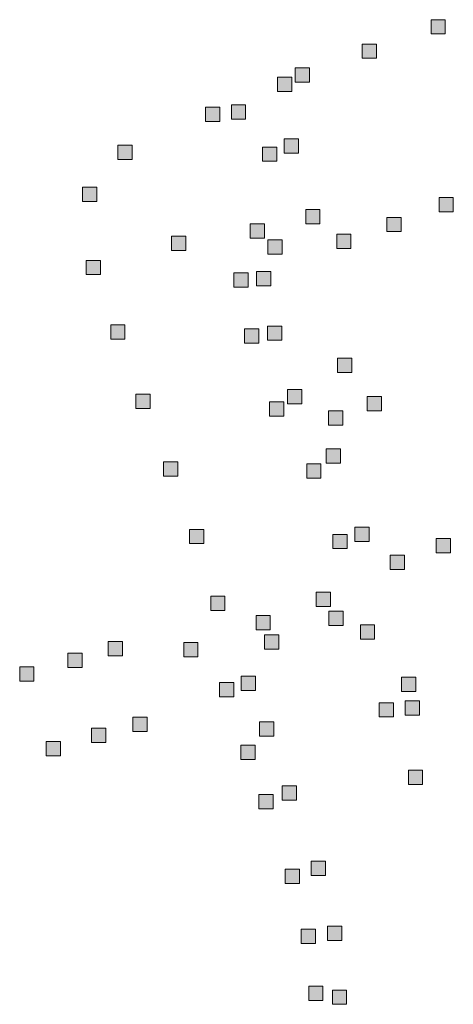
# Model space of a CAD drawing. Extents: x 97504 to 106860, y 464309 to 471560.
# Tile 46 of 53: x 105451 to 105572, y 470801 to 471077. Entities that reach past the tile are written whole.
import ezdxf

# ---------------------------------------------------------------- set-up
doc = ezdxf.new("R2010")
doc.units = 0
doc.layers.add('140 KOLKEN', color=44, linetype='Continuous', lineweight=20, true_color=0xc04000)

msp = doc.modelspace()

# ---------------------------------------------------------------- hatches: boundary and pattern name
at = {"layer": '140 KOLKEN', "true_color": 0xc04000}
for points in [[(105565.91, 471073.2), (105565.91, 471077.2), (105569.91, 471077.2), (105569.91, 471073.2)], [(105546.64, 471066.38), (105546.64, 471070.38), (105550.64, 471070.38), (105550.64, 471066.38)], [(105527.85, 471059.67), (105527.85, 471063.67), (105531.85, 471063.67), (105531.85, 471059.67)], [(105522.9, 471057.05), (105522.9, 471061.05), (105526.9, 471061.05), (105526.9, 471057.05)], [(105509.94, 471049.34), (105509.94, 471053.34), (105513.94, 471053.34), (105513.94, 471049.34)], [(105502.67, 471048.64), (105502.67, 471052.64), (105506.67, 471052.64), (105506.67, 471048.64)], [(105478.12, 471038.01), (105478.12, 471042.01), (105482.12, 471042.01), (105482.12, 471038.01)], [(105524.78, 471039.79), (105524.78, 471043.79), (105528.78, 471043.79), (105528.78, 471039.79)], [(105518.68, 471037.51), (105518.68, 471041.51), (105522.68, 471041.51), (105522.68, 471037.51)], [(105468.2, 471026.22), (105468.2, 471030.22), (105472.2, 471030.22), (105472.2, 471026.22)], [(105568.16, 471023.35), (105568.16, 471027.35), (105572.16, 471027.35), (105572.16, 471023.35)], [(105530.78, 471020.02), (105530.78, 471024.02), (105534.78, 471024.02), (105534.78, 471020.02)], [(105515.22, 471015.94), (105515.22, 471019.94), (105519.22, 471019.94), (105519.22, 471015.94)], [(105553.56, 471017.79), (105553.56, 471021.79), (105557.56, 471021.79), (105557.56, 471017.79)], [(105493.2, 471012.5), (105493.2, 471016.5), (105497.2, 471016.5), (105497.2, 471012.5)], [(105520.16, 471011.45), (105520.16, 471015.45), (105524.16, 471015.45), (105524.16, 471011.45)], [(105539.48, 471013.05), (105539.48, 471017.05), (105543.48, 471017.05), (105543.48, 471013.05)], [(105469.23, 471005.74), (105469.23, 471009.74), (105473.23, 471009.74), (105473.23, 471005.74)], [(105510.62, 471002.24), (105510.62, 471006.24), (105514.62, 471006.24), (105514.62, 471002.24)], [(105517.03, 471002.59), (105517.03, 471006.59), (105521.03, 471006.59), (105521.03, 471002.59)], [(105476.12, 470987.62), (105476.12, 470991.62), (105480.12, 470991.62), (105480.12, 470987.62)], [(105513.65, 470986.51), (105513.65, 470990.51), (105517.65, 470990.51), (105517.65, 470986.51)], [(105520.06, 470987.33), (105520.06, 470991.33), (105524.06, 470991.33), (105524.06, 470987.33)], [(105539.7, 470978.31), (105539.7, 470982.31), (105543.7, 470982.31), (105543.7, 470978.31)], [(105525.69, 470969.54), (105525.69, 470973.54), (105529.69, 470973.54), (105529.69, 470969.54)], [(105483.2, 470968.21), (105483.2, 470972.21), (105487.2, 470972.21), (105487.2, 470968.21)], [(105548.03, 470967.58), (105548.03, 470971.58), (105552.03, 470971.58), (105552.03, 470967.58)], [(105520.64, 470966.06), (105520.64, 470970.06), (105524.64, 470970.06), (105524.64, 470966.06)], [(105537.19, 470963.56), (105537.19, 470967.56), (105541.19, 470967.56), (105541.19, 470963.56)], [(105536.55, 470952.89), (105536.55, 470956.89), (105540.55, 470956.89), (105540.55, 470952.89)], [(105490.94, 470949.22), (105490.94, 470953.22), (105494.94, 470953.22), (105494.94, 470949.22)], [(105531.07, 470948.7), (105531.07, 470952.7), (105535.07, 470952.7), (105535.07, 470948.7)], [(105498.2, 470930.34), (105498.2, 470934.34), (105502.2, 470934.34), (105502.2, 470930.34)], [(105544.53, 470930.93), (105544.53, 470934.93), (105548.53, 470934.93), (105548.53, 470930.93)], [(105538.37, 470928.94), (105538.37, 470932.94), (105542.37, 470932.94), (105542.37, 470928.94)], [(105567.36, 470927.73), (105567.36, 470931.73), (105571.36, 470931.73), (105571.36, 470927.73)], [(105554.5, 470923.09), (105554.5, 470927.09), (105558.5, 470927.09), (105558.5, 470923.09)], [(105504.15, 470911.6), (105504.15, 470915.6), (105508.15, 470915.6), (105508.15, 470911.6)], [(105533.69, 470912.74), (105533.69, 470916.74), (105537.69, 470916.74), (105537.69, 470912.74)], [(105516.85, 470906.17), (105516.85, 470910.17), (105520.85, 470910.17), (105520.85, 470906.17)], [(105537.26, 470907.36), (105537.26, 470911.36), (105541.26, 470911.36), (105541.26, 470907.36)], [(105546.11, 470903.6), (105546.11, 470907.6), (105550.11, 470907.6), (105550.11, 470903.6)], [(105519.22, 470900.76), (105519.22, 470904.76), (105523.22, 470904.76), (105523.22, 470900.76)], [(105475.43, 470898.88), (105475.43, 470902.88), (105479.43, 470902.88), (105479.43, 470898.88)], [(105496.59, 470898.62), (105496.59, 470902.62), (105500.59, 470902.62), (105500.59, 470898.62)], [(105464.12, 470895.62), (105464.12, 470899.62), (105468.12, 470899.62), (105468.12, 470895.62)], [(105450.6, 470891.77), (105450.6, 470895.77), (105454.6, 470895.77), (105454.6, 470891.77)], [(105512.68, 470889.14), (105512.68, 470893.14), (105516.68, 470893.14), (105516.68, 470889.14)], [(105506.66, 470887.4), (105506.66, 470891.4), (105510.66, 470891.4), (105510.66, 470887.4)], [(105557.65, 470888.91), (105557.65, 470892.91), (105561.65, 470892.91), (105561.65, 470888.91)], [(105551.42, 470881.74), (105551.42, 470885.74), (105555.42, 470885.74), (105555.42, 470881.74)], [(105558.66, 470882.26), (105558.66, 470886.26), (105562.66, 470886.26), (105562.66, 470882.26)], [(105482.3, 470877.67), (105482.3, 470881.67), (105486.3, 470881.67), (105486.3, 470877.67)], [(105517.84, 470876.39), (105517.84, 470880.39), (105521.84, 470880.39), (105521.84, 470876.39)], [(105470.71, 470874.58), (105470.71, 470878.58), (105474.71, 470878.58), (105474.71, 470874.58)], [(105458, 470870.85), (105458, 470874.85), (105462, 470874.85), (105462, 470870.85)], [(105512.6, 470869.86), (105512.6, 470873.86), (105516.6, 470873.86), (105516.6, 470869.86)], [(105559.57, 470862.85), (105559.57, 470866.85), (105563.57, 470866.85), (105563.57, 470862.85)], [(105517.68, 470856.04), (105517.68, 470860.04), (105521.68, 470860.04), (105521.68, 470856.04)], [(105524.23, 470858.42), (105524.23, 470862.42), (105528.23, 470862.42), (105528.23, 470858.42)], [(105532.29, 470837.29), (105532.29, 470841.29), (105536.29, 470841.29), (105536.29, 470837.29)], [(105525.07, 470835.08), (105525.07, 470839.08), (105529.07, 470839.08), (105529.07, 470835.08)], [(105529.5, 470818.24), (105529.5, 470822.24), (105533.5, 470822.24), (105533.5, 470818.24)], [(105536.9, 470819.11), (105536.9, 470823.11), (105540.9, 470823.11), (105540.9, 470819.11)], [(105531.63, 470802.27), (105531.63, 470806.27), (105535.63, 470806.27), (105535.63, 470802.27)], [(105538.25, 470801.2), (105538.25, 470805.2), (105542.25, 470805.2), (105542.25, 470801.2)]]:
    msp.add_hatch(color=44, dxfattribs=at).paths.add_polyline_path(points)

# ---------------------------------------------------------------- linework, layer by layer
at = {"layer": '140 KOLKEN', "color": 11, "true_color": 0xff8080}
for points in [[(105565.91, 471073.2), (105565.91, 471077.2), (105569.91, 471077.2), (105569.91, 471073.2)], [(105546.64, 471066.38), (105546.64, 471070.38), (105550.64, 471070.38), (105550.64, 471066.38)], [(105527.85, 471059.67), (105527.85, 471063.67), (105531.85, 471063.67), (105531.85, 471059.67)], [(105522.9, 471057.05), (105522.9, 471061.05), (105526.9, 471061.05), (105526.9, 471057.05)], [(105509.94, 471049.34), (105509.94, 471053.34), (105513.94, 471053.34), (105513.94, 471049.34)], [(105502.67, 471048.64), (105502.67, 471052.64), (105506.67, 471052.64), (105506.67, 471048.64)], [(105478.12, 471038.01), (105478.12, 471042.01), (105482.12, 471042.01), (105482.12, 471038.01)], [(105524.78, 471039.79), (105524.78, 471043.79), (105528.78, 471043.79), (105528.78, 471039.79)], [(105518.68, 471037.51), (105518.68, 471041.51), (105522.68, 471041.51), (105522.68, 471037.51)], [(105468.2, 471026.22), (105468.2, 471030.22), (105472.2, 471030.22), (105472.2, 471026.22)], [(105568.16, 471023.35), (105568.16, 471027.35), (105572.16, 471027.35), (105572.16, 471023.35)], [(105530.78, 471020.02), (105530.78, 471024.02), (105534.78, 471024.02), (105534.78, 471020.02)], [(105515.22, 471015.94), (105515.22, 471019.94), (105519.22, 471019.94), (105519.22, 471015.94)], [(105553.56, 471017.79), (105553.56, 471021.79), (105557.56, 471021.79), (105557.56, 471017.79)], [(105493.2, 471012.5), (105493.2, 471016.5), (105497.2, 471016.5), (105497.2, 471012.5)], [(105520.16, 471011.45), (105520.16, 471015.45), (105524.16, 471015.45), (105524.16, 471011.45)], [(105539.48, 471013.05), (105539.48, 471017.05), (105543.48, 471017.05), (105543.48, 471013.05)], [(105469.23, 471005.74), (105469.23, 471009.74), (105473.23, 471009.74), (105473.23, 471005.74)], [(105510.62, 471002.24), (105510.62, 471006.24), (105514.62, 471006.24), (105514.62, 471002.24)], [(105517.03, 471002.59), (105517.03, 471006.59), (105521.03, 471006.59), (105521.03, 471002.59)], [(105476.12, 470987.62), (105476.12, 470991.62), (105480.12, 470991.62), (105480.12, 470987.62)], [(105513.65, 470986.51), (105513.65, 470990.51), (105517.65, 470990.51), (105517.65, 470986.51)], [(105520.06, 470987.33), (105520.06, 470991.33), (105524.06, 470991.33), (105524.06, 470987.33)], [(105539.7, 470978.31), (105539.7, 470982.31), (105543.7, 470982.31), (105543.7, 470978.31)], [(105525.69, 470969.54), (105525.69, 470973.54), (105529.69, 470973.54), (105529.69, 470969.54)], [(105483.2, 470968.21), (105483.2, 470972.21), (105487.2, 470972.21), (105487.2, 470968.21)], [(105548.03, 470967.58), (105548.03, 470971.58), (105552.03, 470971.58), (105552.03, 470967.58)], [(105520.64, 470966.06), (105520.64, 470970.06), (105524.64, 470970.06), (105524.64, 470966.06)], [(105537.19, 470963.56), (105537.19, 470967.56), (105541.19, 470967.56), (105541.19, 470963.56)], [(105536.55, 470952.89), (105536.55, 470956.89), (105540.55, 470956.89), (105540.55, 470952.89)], [(105490.94, 470949.22), (105490.94, 470953.22), (105494.94, 470953.22), (105494.94, 470949.22)], [(105531.07, 470948.7), (105531.07, 470952.7), (105535.07, 470952.7), (105535.07, 470948.7)], [(105498.2, 470930.34), (105498.2, 470934.34), (105502.2, 470934.34), (105502.2, 470930.34)], [(105544.53, 470930.93), (105544.53, 470934.93), (105548.53, 470934.93), (105548.53, 470930.93)], [(105538.37, 470928.94), (105538.37, 470932.94), (105542.37, 470932.94), (105542.37, 470928.94)], [(105567.36, 470927.73), (105567.36, 470931.73), (105571.36, 470931.73), (105571.36, 470927.73)], [(105554.5, 470923.09), (105554.5, 470927.09), (105558.5, 470927.09), (105558.5, 470923.09)], [(105504.15, 470911.6), (105504.15, 470915.6), (105508.15, 470915.6), (105508.15, 470911.6)], [(105533.69, 470912.74), (105533.69, 470916.74), (105537.69, 470916.74), (105537.69, 470912.74)], [(105516.85, 470906.17), (105516.85, 470910.17), (105520.85, 470910.17), (105520.85, 470906.17)], [(105537.26, 470907.36), (105537.26, 470911.36), (105541.26, 470911.36), (105541.26, 470907.36)], [(105546.11, 470903.6), (105546.11, 470907.6), (105550.11, 470907.6), (105550.11, 470903.6)], [(105519.22, 470900.76), (105519.22, 470904.76), (105523.22, 470904.76), (105523.22, 470900.76)], [(105475.43, 470898.88), (105475.43, 470902.88), (105479.43, 470902.88), (105479.43, 470898.88)], [(105496.59, 470898.62), (105496.59, 470902.62), (105500.59, 470902.62), (105500.59, 470898.62)], [(105464.12, 470895.62), (105464.12, 470899.62), (105468.12, 470899.62), (105468.12, 470895.62)], [(105450.6, 470891.77), (105450.6, 470895.77), (105454.6, 470895.77), (105454.6, 470891.77)], [(105512.68, 470889.14), (105512.68, 470893.14), (105516.68, 470893.14), (105516.68, 470889.14)], [(105506.66, 470887.4), (105506.66, 470891.4), (105510.66, 470891.4), (105510.66, 470887.4)], [(105557.65, 470888.91), (105557.65, 470892.91), (105561.65, 470892.91), (105561.65, 470888.91)], [(105551.42, 470881.74), (105551.42, 470885.74), (105555.42, 470885.74), (105555.42, 470881.74)], [(105558.66, 470882.26), (105558.66, 470886.26), (105562.66, 470886.26), (105562.66, 470882.26)], [(105482.3, 470877.67), (105482.3, 470881.67), (105486.3, 470881.67), (105486.3, 470877.67)], [(105517.84, 470876.39), (105517.84, 470880.39), (105521.84, 470880.39), (105521.84, 470876.39)], [(105470.71, 470874.58), (105470.71, 470878.58), (105474.71, 470878.58), (105474.71, 470874.58)], [(105458, 470870.85), (105458, 470874.85), (105462, 470874.85), (105462, 470870.85)], [(105512.6, 470869.86), (105512.6, 470873.86), (105516.6, 470873.86), (105516.6, 470869.86)], [(105559.57, 470862.85), (105559.57, 470866.85), (105563.57, 470866.85), (105563.57, 470862.85)], [(105517.68, 470856.04), (105517.68, 470860.04), (105521.68, 470860.04), (105521.68, 470856.04)], [(105524.23, 470858.42), (105524.23, 470862.42), (105528.23, 470862.42), (105528.23, 470858.42)], [(105532.29, 470837.29), (105532.29, 470841.29), (105536.29, 470841.29), (105536.29, 470837.29)], [(105525.07, 470835.08), (105525.07, 470839.08), (105529.07, 470839.08), (105529.07, 470835.08)], [(105529.5, 470818.24), (105529.5, 470822.24), (105533.5, 470822.24), (105533.5, 470818.24)], [(105536.9, 470819.11), (105536.9, 470823.11), (105540.9, 470823.11), (105540.9, 470819.11)], [(105531.63, 470802.27), (105531.63, 470806.27), (105535.63, 470806.27), (105535.63, 470802.27)], [(105538.25, 470801.2), (105538.25, 470805.2), (105542.25, 470805.2), (105542.25, 470801.2)]]:
    msp.add_lwpolyline(points, close=True, dxfattribs=at)

doc.saveas('drawing.dxf')
